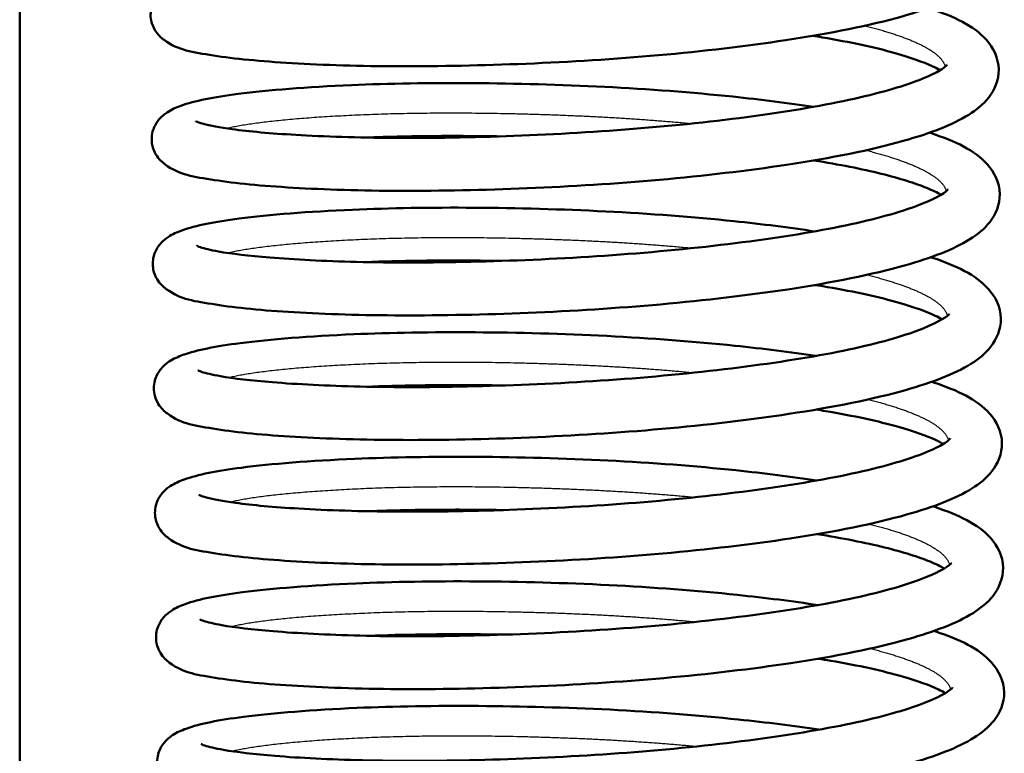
# Model space of a CAD drawing. Header units: millimetres. Extents: x 155 to 950, y -844 to 1327.
# Tile 11 of 56: x 306 to 325, y 112 to 126. Entities that reach past the tile are written whole.
import ezdxf

# ---------------------------------------------------------------- set-up
doc = ezdxf.new("R2010")
doc.units = ezdxf.units.MM
doc.header["$LTSCALE"] = 0.75
doc.layers.add('Visible', color=7, linetype='Continuous', lineweight=50)
doc.layers.add('Visible Narrow', color=7, linetype='Continuous', lineweight=25)

msp = doc.modelspace()

# ---------------------------------------------------------------- linework, layer by layer
at = {"layer": 'Visible'}
msp.add_line((306.063, 83.194, 27.422), (306.063, 192.994, 27.422), dxfattribs=at)
for points, knots in [([(323.198, 128.329, 22.333), (323.209, 128.326, 22.351), (323.22, 128.322, 22.368), (323.69, 128.161, 23.128), (324.037, 128.006, 23.951), (324.416, 127.587, 25.163), (324.518, 127.387, 25.568), (324.524, 126.97, 26.326), (324.442, 126.78, 26.698), (324.228, 126.507, 27.432), (324.1, 126.406, 27.795), (323.643, 126.121, 28.917), (323.235, 125.967, 29.664), (322.121, 125.65, 31.09), (321.363, 125.497, 31.76), (319.782, 125.259, 32.69), (318.96, 125.162, 33.003), (317.304, 125.014, 33.332), (316.449, 124.961, 33.361), (314.8, 124.893, 33.146), (313.984, 124.876, 32.901), (312.492, 124.88, 32.174), (311.797, 124.902, 31.683), (310.611, 124.972, 30.519), (310.108, 125.02, 29.833), (309.317, 125.146, 28.331), (309.064, 125.174, 27.479), (308.731, 125.418, 26.511), (308.668, 125.476, 26.346), (308.584, 125.614, 26.103), (308.558, 125.677, 26.016), (308.525, 125.839, 25.817), (308.533, 125.942, 25.705), (308.587, 126.108, 25.481), (308.628, 126.174, 25.368), (308.721, 126.285, 25.11), (308.774, 126.325, 24.961), (308.91, 126.416, 24.546), (308.993, 126.451, 24.274), (309.347, 126.579, 23.216), (309.7, 126.647, 22.441), (310.728, 126.78, 20.91), (311.466, 126.838, 20.165), (313.004, 126.905, 19.137), (313.789, 126.918, 18.78), (315.404, 126.906, 18.346), (316.254, 126.884, 18.261), (317.91, 126.8, 18.364), (318.737, 126.737, 18.553), (320.037, 126.602, 19.079), (320.551, 126.537, 19.36), (321.026, 126.465, 19.691)], [78.042319, 78.042319, 78.042319, 78.042319, 78.048605, 78.048605, 78.314699, 78.314699, 78.449731, 78.449731, 78.574273, 78.574273, 78.693118, 78.693118, 78.947601, 78.947601, 79.244215, 79.244215, 79.502449, 79.502449, 79.75277, 79.75277, 80.001737, 80.001737, 80.250668, 80.250668, 80.500436, 80.500436, 80.761403, 80.761403, 80.816141, 80.816141, 80.848873, 80.848873, 80.893592, 80.893592, 80.934026, 80.934026, 80.982378, 80.982378, 81.067998, 81.067998, 81.319376, 81.319376, 81.622813, 81.622813, 81.874723, 81.874723, 82.124506, 82.124506, 82.373092, 82.373092, 82.547261, 82.547261, 82.547261, 82.547261]), ([(323.219, 125.977, 22.005), (323.23, 125.974, 22.023), (323.241, 125.97, 22.04), (323.71, 125.809, 22.8), (324.058, 125.654, 23.623), (324.436, 125.235, 24.835), (324.539, 125.035, 25.24), (324.545, 124.618, 25.998), (324.463, 124.428, 26.37), (324.249, 124.155, 27.104), (324.121, 124.054, 27.467), (323.663, 123.769, 28.589), (323.256, 123.615, 29.336), (322.141, 123.298, 30.762), (321.383, 123.145, 31.432), (319.803, 122.907, 32.362), (318.981, 122.81, 32.675), (317.324, 122.662, 33.004), (316.469, 122.609, 33.033), (314.821, 122.54, 32.818), (314.005, 122.524, 32.573), (312.513, 122.528, 31.846), (311.817, 122.55, 31.355), (310.632, 122.62, 30.191), (310.129, 122.668, 29.505), (309.337, 122.794, 28.003), (309.084, 122.822, 27.151), (308.752, 123.066, 26.183), (308.688, 123.123, 26.018), (308.604, 123.262, 25.775), (308.578, 123.325, 25.688), (308.546, 123.486, 25.489), (308.553, 123.59, 25.376), (308.608, 123.756, 25.153), (308.649, 123.822, 25.04), (308.742, 123.932, 24.782), (308.794, 123.973, 24.633), (308.931, 124.064, 24.218), (309.013, 124.099, 23.946), (309.368, 124.227, 22.888), (309.72, 124.295, 22.113), (310.749, 124.428, 20.582), (311.486, 124.486, 19.837), (313.024, 124.553, 18.809), (313.809, 124.565, 18.452), (315.424, 124.554, 18.018), (316.275, 124.531, 17.933), (317.93, 124.448, 18.036), (318.757, 124.385, 18.225), (320.057, 124.249, 18.751), (320.57, 124.185, 19.032), (321.045, 124.113, 19.362)], [82.870624, 82.870624, 82.870624, 82.870624, 82.87691, 82.87691, 83.143005, 83.143005, 83.278037, 83.278037, 83.402578, 83.402578, 83.521423, 83.521423, 83.775906, 83.775906, 84.072521, 84.072521, 84.330755, 84.330755, 84.581076, 84.581076, 84.830042, 84.830042, 85.078974, 85.078974, 85.328741, 85.328741, 85.589708, 85.589708, 85.644446, 85.644446, 85.677178, 85.677178, 85.721898, 85.721898, 85.762331, 85.762331, 85.810684, 85.810684, 85.896304, 85.896304, 86.147681, 86.147681, 86.451119, 86.451119, 86.703028, 86.703028, 86.952811, 86.952811, 87.201397, 87.201397, 87.375392, 87.375392, 87.375392, 87.375392]), ([(323.433, 124.803, 23.41), (323.392, 124.827, 23.235), (323.343, 124.853, 23.063), (323.116, 124.959, 22.397), (322.878, 125.045, 21.92), (322.212, 125.233, 20.907), (321.74, 125.335, 20.387), (321.151, 125.434, 19.901), (321.092, 125.443, 19.855), (321.033, 125.453, 19.809)], [31.6274768, 31.6274768, 31.6274768, 31.6274768, 31.6814271, 31.6814271, 31.8410339, 31.8410339, 32.0493537, 32.0493537, 32.0718959, 32.0718959, 32.0718959, 32.0718959]), ([(309.385, 123.839, 26.661), (309.385, 123.839, 26.733), (309.388, 123.838, 26.805), (309.41, 123.828, 27.161), (309.461, 123.809, 27.443), (309.65, 123.758, 28.207), (309.839, 123.722, 28.682), (310.391, 123.647, 29.724), (310.8, 123.61, 30.279), (311.811, 123.551, 31.312), (312.443, 123.529, 31.782), (313.831, 123.521, 32.509), (314.607, 123.534, 32.767), (316.181, 123.594, 33.021), (317.001, 123.641, 33.02), (318.573, 123.772, 32.76), (319.346, 123.857, 32.499), (320.742, 124.053, 31.752), (321.384, 124.165, 31.257), (322.435, 124.408, 30.113), (322.865, 124.541, 29.452), (323.291, 124.722, 28.415), (323.397, 124.779, 28.073), (323.524, 124.862, 27.432), (323.557, 124.893, 27.133), (323.566, 124.904, 26.777), (323.567, 124.905, 26.719), (323.567, 124.905, 26.662)], [29.202968, 29.202968, 29.202968, 29.202968, 29.224581, 29.224581, 29.309946, 29.309946, 29.461389, 29.461389, 29.664354, 29.664354, 29.895197, 29.895197, 30.134252, 30.134252, 30.374046, 30.374046, 30.613916, 30.613916, 30.852624, 30.852624, 31.085547, 31.085547, 31.193292, 31.193292, 31.283141, 31.283141, 31.300384, 31.300384, 31.300384, 31.300384]), ([(323.239, 123.625, 21.677), (323.25, 123.621, 21.695), (323.261, 123.618, 21.712), (323.731, 123.457, 22.472), (324.078, 123.302, 23.295), (324.457, 122.882, 24.507), (324.559, 122.683, 24.912), (324.566, 122.266, 25.67), (324.483, 122.075, 26.042), (324.269, 121.803, 26.776), (324.141, 121.702, 27.139), (323.684, 121.417, 28.261), (323.276, 121.263, 29.008), (322.162, 120.946, 30.434), (321.404, 120.793, 31.104), (319.823, 120.555, 32.034), (319.001, 120.458, 32.347), (317.345, 120.31, 32.676), (316.49, 120.257, 32.705), (314.841, 120.188, 32.49), (314.025, 120.172, 32.245), (312.533, 120.176, 31.518), (311.838, 120.198, 31.027), (310.653, 120.268, 29.863), (310.149, 120.316, 29.177), (309.358, 120.442, 27.675), (309.105, 120.47, 26.823), (308.772, 120.714, 25.855), (308.709, 120.771, 25.69), (308.625, 120.91, 25.447), (308.599, 120.973, 25.36), (308.566, 121.134, 25.161), (308.574, 121.238, 25.048), (308.628, 121.403, 24.825), (308.669, 121.469, 24.712), (308.763, 121.58, 24.454), (308.815, 121.621, 24.305), (308.951, 121.712, 23.89), (309.034, 121.747, 23.618), (309.388, 121.874, 22.56), (309.741, 121.943, 21.785), (310.769, 122.076, 20.254), (311.507, 122.134, 19.509), (313.045, 122.2, 18.481), (313.83, 122.213, 18.124), (315.445, 122.202, 17.69), (316.295, 122.179, 17.605), (317.951, 122.096, 17.708), (318.778, 122.033, 17.897), (320.078, 121.897, 18.423), (320.592, 121.833, 18.704), (321.067, 121.76, 19.036)], [87.69893, 87.69893, 87.69893, 87.69893, 87.705215, 87.705215, 87.97131, 87.97131, 88.106342, 88.106342, 88.230884, 88.230884, 88.349729, 88.349729, 88.604212, 88.604212, 88.900826, 88.900826, 89.15906, 89.15906, 89.409381, 89.409381, 89.658347, 89.658347, 89.907279, 89.907279, 90.157047, 90.157047, 90.418014, 90.418014, 90.472752, 90.472752, 90.505484, 90.505484, 90.550203, 90.550203, 90.590636, 90.590636, 90.638989, 90.638989, 90.724609, 90.724609, 90.975987, 90.975987, 91.279424, 91.279424, 91.531334, 91.531334, 91.781117, 91.781117, 92.029703, 92.029703, 92.203875, 92.203875, 92.203875, 92.203875]), ([(315.136, 123.555, 18.112), (314.756, 123.561, 18.187), (314.383, 123.563, 18.291), (313.518, 123.56, 18.607), (313.031, 123.549, 18.849), (312.576, 123.532, 19.139)], [28.0461655, 28.0461655, 28.0461655, 28.0461655, 28.1614472, 28.1614472, 28.3223178, 28.3223178, 28.3223178, 28.3223178]), ([(323.452, 122.452, 23.075), (323.385, 122.491, 22.79), (323.295, 122.536, 22.512), (322.969, 122.669, 21.712), (322.675, 122.762, 21.209), (321.962, 122.939, 20.28), (321.53, 123.024, 19.849), (321.053, 123.1, 19.481)], [26.9771279, 26.9771279, 26.9771279, 26.9771279, 27.0652331, 27.0652331, 27.2392248, 27.2392248, 27.4207188, 27.4207188, 27.4207188, 27.4207188]), ([(309.406, 121.487, 26.332), (309.406, 121.487, 26.335), (309.406, 121.487, 26.338), (309.406, 121.487, 26.573), (309.432, 121.475, 26.807), (309.545, 121.438, 27.436), (309.664, 121.408, 27.829), (310.058, 121.338, 28.795), (310.389, 121.298, 29.353), (311.245, 121.228, 30.439), (311.805, 121.199, 30.958), (313.078, 121.168, 31.823), (313.816, 121.169, 32.166), (315.346, 121.204, 32.598), (316.158, 121.239, 32.691), (317.75, 121.343, 32.615), (318.551, 121.416, 32.444), (320.03, 121.591, 31.864), (320.728, 121.694, 31.448), (321.919, 121.921, 30.432), (322.431, 122.049, 29.822), (323.187, 122.301, 28.504), (323.453, 122.439, 27.777), (323.575, 122.537, 26.801), (323.587, 122.553, 26.567), (323.587, 122.553, 26.334)], [24.552476, 24.552476, 24.552476, 24.552476, 24.553245, 24.553245, 24.623167, 24.623167, 24.74537, 24.74537, 24.936761, 24.936761, 25.160721, 25.160721, 25.39858, 25.39858, 25.637692, 25.637692, 25.877909, 25.877909, 26.117061, 26.117061, 26.352449, 26.352449, 26.579118, 26.579118, 26.649036, 26.649036, 26.649036, 26.649036]), ([(323.26, 121.273, 21.349), (323.271, 121.269, 21.366), (323.282, 121.266, 21.384), (323.751, 121.105, 22.144), (324.099, 120.95, 22.967), (324.477, 120.53, 24.179), (324.58, 120.331, 24.584), (324.586, 119.914, 25.342), (324.504, 119.723, 25.714), (324.29, 119.451, 26.448), (324.162, 119.35, 26.811), (323.704, 119.065, 27.933), (323.297, 118.91, 28.68), (322.182, 118.594, 30.106), (321.424, 118.441, 30.776), (319.844, 118.202, 31.706), (319.022, 118.105, 32.019), (317.365, 117.957, 32.348), (316.511, 117.904, 32.377), (314.862, 117.836, 32.162), (314.046, 117.819, 31.917), (312.554, 117.824, 31.19), (311.858, 117.846, 30.699), (310.673, 117.915, 29.535), (310.17, 117.964, 28.849), (309.378, 118.09, 27.347), (309.125, 118.118, 26.495), (308.793, 118.361, 25.527), (308.729, 118.419, 25.362), (308.646, 118.558, 25.119), (308.619, 118.621, 25.032), (308.587, 118.782, 24.833), (308.594, 118.886, 24.72), (308.649, 119.051, 24.497), (308.69, 119.117, 24.384), (308.783, 119.228, 24.126), (308.835, 119.269, 23.977), (308.972, 119.359, 23.562), (309.054, 119.394, 23.29), (309.409, 119.522, 22.232), (309.761, 119.591, 21.457), (310.79, 119.724, 19.926), (311.527, 119.781, 19.181), (313.065, 119.848, 18.153), (313.85, 119.861, 17.796), (315.465, 119.85, 17.362), (316.316, 119.827, 17.277), (317.972, 119.744, 17.38), (318.798, 119.681, 17.569), (320.098, 119.545, 18.095), (320.613, 119.481, 18.376), (321.088, 119.408, 18.707)], [92.527235, 92.527235, 92.527235, 92.527235, 92.533521, 92.533521, 92.799616, 92.799616, 92.934648, 92.934648, 93.059189, 93.059189, 93.178034, 93.178034, 93.432517, 93.432517, 93.729131, 93.729131, 93.987365, 93.987365, 94.237687, 94.237687, 94.486653, 94.486653, 94.735585, 94.735585, 94.985352, 94.985352, 95.246319, 95.246319, 95.301057, 95.301057, 95.333789, 95.333789, 95.378509, 95.378509, 95.418942, 95.418942, 95.467295, 95.467295, 95.552915, 95.552915, 95.804292, 95.804292, 96.107729, 96.107729, 96.359639, 96.359639, 96.609422, 96.609422, 96.858008, 96.858008, 97.032177, 97.032177, 97.032177, 97.032177]), ([(315.161, 121.203, 17.783), (315.006, 121.205, 17.813), (314.851, 121.207, 17.849), (313.955, 121.215, 18.085), (313.234, 121.205, 18.402), (312.586, 121.18, 18.817)], [23.3947411, 23.3947411, 23.3947411, 23.3947411, 23.4421043, 23.4421043, 23.6727455, 23.6727455, 23.6727455, 23.6727455]), ([(323.472, 120.1, 22.746), (323.435, 120.121, 22.589), (323.392, 120.145, 22.435), (323.178, 120.246, 21.79), (322.947, 120.331, 21.316), (322.296, 120.518, 20.306), (321.833, 120.62, 19.783), (321.232, 120.723, 19.278), (321.154, 120.736, 19.215), (321.074, 120.748, 19.153)], [22.3263629, 22.3263629, 22.3263629, 22.3263629, 22.374872, 22.374872, 22.5324583, 22.5324583, 22.739719, 22.739719, 22.7699953, 22.7699953, 22.7699953, 22.7699953]), ([(309.426, 119.135, 26.004), (309.426, 119.135, 26.011), (309.426, 119.135, 26.018), (309.428, 119.134, 26.26), (309.454, 119.122, 26.497), (309.572, 119.084, 27.133), (309.694, 119.054, 27.53), (310.097, 118.983, 28.502), (310.434, 118.943, 29.062), (311.3, 118.874, 30.147), (311.865, 118.845, 30.663), (313.146, 118.815, 31.52), (313.887, 118.817, 31.858), (315.42, 118.854, 32.279), (316.233, 118.889, 32.366), (317.825, 118.995, 32.278), (318.624, 119.069, 32.102), (320.098, 119.245, 31.511), (320.793, 119.349, 31.09), (321.976, 119.577, 30.065), (322.483, 119.706, 29.451), (323.227, 119.958, 28.128), (323.486, 120.096, 27.4), (323.597, 120.187, 26.44), (323.608, 120.201, 26.223), (323.608, 120.201, 26.006)], [19.902346, 19.902346, 19.902346, 19.902346, 19.904333, 19.904333, 19.975121, 19.975121, 20.098811, 20.098811, 20.291421, 20.291421, 20.515881, 20.515881, 20.753837, 20.753837, 20.993002, 20.993002, 21.2332, 21.2332, 21.472332, 21.472332, 21.707587, 21.707587, 21.933885, 21.933885, 21.998831, 21.998831, 21.998831, 21.998831]), ([(323.28, 118.921, 21.021), (323.291, 118.917, 21.038), (323.302, 118.913, 21.056), (323.772, 118.753, 21.816), (324.119, 118.598, 22.639), (324.498, 118.178, 23.851), (324.6, 117.979, 24.256), (324.607, 117.562, 25.014), (324.524, 117.371, 25.386), (324.31, 117.099, 26.12), (324.182, 116.997, 26.483), (323.725, 116.712, 27.605), (323.317, 116.558, 28.352), (322.203, 116.241, 29.778), (321.445, 116.089, 30.448), (319.864, 115.85, 31.378), (319.042, 115.753, 31.691), (317.386, 115.605, 32.02), (316.531, 115.552, 32.049), (314.882, 115.484, 31.834), (314.066, 115.467, 31.589), (312.574, 115.471, 30.862), (311.879, 115.494, 30.371), (310.694, 115.563, 29.207), (310.19, 115.612, 28.521), (309.399, 115.737, 27.019), (309.146, 115.766, 26.167), (308.814, 116.009, 25.199), (308.75, 116.067, 25.034), (308.666, 116.206, 24.791), (308.64, 116.269, 24.704), (308.608, 116.43, 24.505), (308.615, 116.533, 24.392), (308.669, 116.699, 24.169), (308.71, 116.765, 24.056), (308.804, 116.876, 23.798), (308.856, 116.917, 23.649), (308.992, 117.007, 23.234), (309.075, 117.042, 22.962), (309.429, 117.17, 21.904), (309.782, 117.238, 21.129), (310.81, 117.372, 19.598), (311.548, 117.429, 18.853), (313.086, 117.496, 17.825), (313.871, 117.509, 17.468), (315.486, 117.498, 17.034), (316.336, 117.475, 16.949), (317.992, 117.392, 17.052), (318.819, 117.329, 17.241), (320.118, 117.193, 17.767), (320.632, 117.129, 18.048), (321.107, 117.056, 18.378)], [97.355541, 97.355541, 97.355541, 97.355541, 97.361826, 97.361826, 97.627921, 97.627921, 97.762953, 97.762953, 97.887495, 97.887495, 98.006339, 98.006339, 98.260823, 98.260823, 98.557437, 98.557437, 98.815671, 98.815671, 99.065992, 99.065992, 99.314958, 99.314958, 99.56389, 99.56389, 99.813657, 99.813657, 100.074625, 100.074625, 100.129363, 100.129363, 100.162095, 100.162095, 100.206814, 100.206814, 100.247247, 100.247247, 100.2956, 100.2956, 100.38122, 100.38122, 100.632598, 100.632598, 100.936035, 100.936035, 101.187944, 101.187944, 101.437727, 101.437727, 101.686314, 101.686314, 101.860308, 101.860308, 101.860308, 101.860308]), ([(315.182, 118.851, 17.455), (314.998, 118.854, 17.491), (314.817, 118.856, 17.533), (313.924, 118.862, 17.78), (313.231, 118.852, 18.089), (312.607, 118.828, 18.489)], [18.7446682, 18.7446682, 18.7446682, 18.7446682, 18.8003986, 18.8003986, 19.0226222, 19.0226222, 19.0226222, 19.0226222]), ([(323.494, 117.746, 22.426), (323.454, 117.77, 22.251), (323.405, 117.797, 22.079), (323.178, 117.902, 21.413), (322.939, 117.988, 20.936), (322.273, 118.176, 19.923), (321.802, 118.278, 19.403), (321.212, 118.377, 18.917), (321.154, 118.387, 18.871), (321.095, 118.396, 18.825)], [17.6754807, 17.6754807, 17.6754807, 17.6754807, 17.7294299, 17.7294299, 17.8890363, 17.8890363, 18.0973559, 18.0973559, 18.1198999, 18.1198999, 18.1198999, 18.1198999]), ([(309.447, 116.783, 25.676), (309.447, 116.783, 25.749), (309.449, 116.782, 25.821), (309.472, 116.771, 26.177), (309.523, 116.753, 26.458), (309.712, 116.702, 27.223), (309.901, 116.665, 27.698), (310.453, 116.591, 28.74), (310.862, 116.554, 29.295), (311.872, 116.494, 30.328), (312.505, 116.473, 30.798), (313.892, 116.465, 31.525), (314.668, 116.478, 31.783), (316.243, 116.538, 32.037), (317.062, 116.584, 32.036), (318.634, 116.716, 31.776), (319.408, 116.801, 31.515), (320.804, 116.996, 30.768), (321.445, 117.109, 30.273), (322.496, 117.351, 29.129), (322.927, 117.484, 28.468), (323.352, 117.666, 27.431), (323.459, 117.722, 27.089), (323.586, 117.805, 26.448), (323.618, 117.837, 26.149), (323.628, 117.848, 25.793), (323.628, 117.849, 25.735), (323.628, 117.849, 25.678)], [15.250972, 15.250972, 15.250972, 15.250972, 15.272583, 15.272583, 15.357946, 15.357946, 15.509388, 15.509388, 15.712351, 15.712351, 15.943194, 15.943194, 16.182249, 16.182249, 16.422043, 16.422043, 16.661913, 16.661913, 16.900621, 16.900621, 17.133544, 17.133544, 17.24129, 17.24129, 17.33114, 17.33114, 17.348388, 17.348388, 17.348388, 17.348388]), ([(323.301, 116.569, 20.693), (323.312, 116.565, 20.71), (323.323, 116.561, 20.728), (323.792, 116.401, 21.488), (324.14, 116.245, 22.311), (324.518, 115.826, 23.523), (324.621, 115.627, 23.928), (324.627, 115.21, 24.686), (324.545, 115.019, 25.058), (324.331, 114.747, 25.792), (324.203, 114.645, 26.155), (323.745, 114.36, 27.277), (323.338, 114.206, 28.024), (322.224, 113.889, 29.45), (321.465, 113.737, 30.12), (319.885, 113.498, 31.05), (319.063, 113.401, 31.363), (317.406, 113.253, 31.692), (316.552, 113.2, 31.721), (314.903, 113.132, 31.506), (314.087, 113.115, 31.261), (312.595, 113.119, 30.534), (311.899, 113.142, 30.043), (310.714, 113.211, 28.879), (310.211, 113.259, 28.193), (309.419, 113.385, 26.691), (309.166, 113.414, 25.839), (308.834, 113.657, 24.871), (308.77, 113.715, 24.706), (308.687, 113.854, 24.463), (308.66, 113.917, 24.376), (308.628, 114.078, 24.177), (308.635, 114.181, 24.064), (308.69, 114.347, 23.841), (308.731, 114.413, 23.728), (308.824, 114.524, 23.47), (308.876, 114.565, 23.321), (309.013, 114.655, 22.906), (309.095, 114.69, 22.634), (309.45, 114.818, 21.576), (309.802, 114.886, 20.801), (310.831, 115.019, 19.27), (311.568, 115.077, 18.525), (313.106, 115.144, 17.497), (313.891, 115.157, 17.14), (315.506, 115.146, 16.706), (316.357, 115.123, 16.621), (318.013, 115.04, 16.724), (318.84, 114.977, 16.913), (320.139, 114.841, 17.439), (320.654, 114.776, 17.72), (321.129, 114.704, 18.051)], [102.183846, 102.183846, 102.183846, 102.183846, 102.190132, 102.190132, 102.456226, 102.456226, 102.591258, 102.591258, 102.7158, 102.7158, 102.834645, 102.834645, 103.089128, 103.089128, 103.385742, 103.385742, 103.643976, 103.643976, 103.894297, 103.894297, 104.143264, 104.143264, 104.392195, 104.392195, 104.641963, 104.641963, 104.90293, 104.90293, 104.957668, 104.957668, 104.9904, 104.9904, 105.035119, 105.035119, 105.075553, 105.075553, 105.123905, 105.123905, 105.209525, 105.209525, 105.460903, 105.460903, 105.76434, 105.76434, 106.01625, 106.01625, 106.266033, 106.266033, 106.514619, 106.514619, 106.688791, 106.688791, 106.688791, 106.688791]), ([(315.197, 116.498, 17.128), (314.818, 116.505, 17.203), (314.444, 116.507, 17.307), (313.58, 116.503, 17.623), (313.092, 116.493, 17.865), (312.638, 116.476, 18.155)], [14.0941694, 14.0941694, 14.0941694, 14.0941694, 14.2094401, 14.2094401, 14.3703219, 14.3703219, 14.3703219, 14.3703219]), ([(323.514, 115.395, 22.091), (323.447, 115.434, 21.806), (323.356, 115.479, 21.528), (323.03, 115.613, 20.728), (322.737, 115.706, 20.225), (322.023, 115.883, 19.296), (321.591, 115.968, 18.865), (321.115, 116.044, 18.497)], [13.0251313, 13.0251313, 13.0251313, 13.0251313, 13.1132301, 13.1132301, 13.2872196, 13.2872196, 13.4687227, 13.4687227, 13.4687227, 13.4687227]), ([(309.467, 114.431, 25.348), (309.467, 114.431, 25.351), (309.467, 114.431, 25.354), (309.468, 114.43, 25.589), (309.493, 114.418, 25.823), (309.607, 114.381, 26.452), (309.725, 114.352, 26.845), (310.12, 114.282, 27.811), (310.451, 114.242, 28.369), (311.306, 114.172, 29.455), (311.867, 114.143, 29.974), (313.139, 114.111, 30.839), (313.877, 114.112, 31.182), (315.407, 114.148, 31.614), (316.219, 114.182, 31.707), (317.812, 114.286, 31.631), (318.613, 114.359, 31.46), (320.091, 114.534, 30.88), (320.789, 114.637, 30.465), (321.98, 114.865, 29.448), (322.493, 114.993, 28.838), (323.249, 115.245, 27.52), (323.514, 115.383, 26.793), (323.636, 115.481, 25.817), (323.649, 115.497, 25.583), (323.649, 115.497, 25.35)], [10.60048, 10.60048, 10.60048, 10.60048, 10.601244, 10.601244, 10.671162, 10.671162, 10.793359, 10.793359, 10.984745, 10.984745, 11.208703, 11.208703, 11.446561, 11.446561, 11.685673, 11.685673, 11.925891, 11.925891, 12.165043, 12.165043, 12.400431, 12.400431, 12.627102, 12.627102, 12.69704, 12.69704, 12.69704, 12.69704]), ([(323.321, 114.217, 20.365), (323.332, 114.213, 20.382), (323.343, 114.209, 20.4), (323.813, 114.048, 21.16), (324.16, 113.893, 21.983), (324.539, 113.474, 23.195), (324.641, 113.274, 23.6), (324.648, 112.857, 24.358), (324.565, 112.667, 24.73), (324.351, 112.395, 25.464), (324.223, 112.293, 25.827), (323.766, 112.008, 26.949), (323.358, 111.854, 27.696), (322.244, 111.537, 29.122), (321.486, 111.384, 29.792), (319.905, 111.146, 30.722), (319.083, 111.049, 31.035), (317.427, 110.901, 31.364), (316.572, 110.848, 31.393), (314.923, 110.78, 31.178), (314.107, 110.763, 30.933), (312.615, 110.767, 30.206), (311.92, 110.789, 29.715), (310.735, 110.859, 28.551), (310.231, 110.907, 27.865), (309.44, 111.033, 26.363), (309.187, 111.061, 25.511), (308.855, 111.305, 24.543), (308.791, 111.363, 24.378), (308.707, 111.502, 24.135), (308.681, 111.564, 24.048), (308.649, 111.726, 23.849), (308.656, 111.829, 23.736), (308.71, 111.995, 23.513), (308.751, 112.061, 23.4), (308.845, 112.172, 23.142), (308.897, 112.213, 22.993), (309.033, 112.303, 22.578), (309.116, 112.338, 22.306), (309.47, 112.466, 21.248), (309.823, 112.534, 20.473), (310.851, 112.667, 18.942), (311.589, 112.725, 18.197), (313.127, 112.792, 17.169), (313.912, 112.805, 16.812), (315.527, 112.793, 16.378), (316.377, 112.771, 16.293), (318.033, 112.688, 16.396), (318.86, 112.624, 16.585), (320.16, 112.489, 17.111), (320.674, 112.424, 17.392), (321.149, 112.352, 17.723)], [107.012151, 107.012151, 107.012151, 107.012151, 107.018437, 107.018437, 107.284532, 107.284532, 107.419564, 107.419564, 107.544106, 107.544106, 107.66295, 107.66295, 107.917433, 107.917433, 108.214048, 108.214048, 108.472282, 108.472282, 108.722603, 108.722603, 108.971569, 108.971569, 109.220501, 109.220501, 109.470268, 109.470268, 109.731235, 109.731235, 109.785973, 109.785973, 109.818705, 109.818705, 109.863425, 109.863425, 109.903858, 109.903858, 109.952211, 109.952211, 110.037831, 110.037831, 110.289208, 110.289208, 110.592646, 110.592646, 110.844555, 110.844555, 111.094338, 111.094338, 111.342924, 111.342924, 111.517094, 111.517094, 111.517094, 111.517094]), ([(315.223, 114.146, 16.799), (315.067, 114.149, 16.829), (314.913, 114.151, 16.864), (314.017, 114.158, 17.101), (313.296, 114.148, 17.418), (312.648, 114.124, 17.833)], [9.4427448, 9.4427448, 9.4427448, 9.4427448, 9.4900701, 9.4900701, 9.7207493, 9.7207493, 9.7207493, 9.7207493]), ([(323.534, 113.043, 21.762), (323.497, 113.065, 21.606), (323.453, 113.088, 21.451), (323.24, 113.19, 20.806), (323.008, 113.275, 20.333), (322.358, 113.461, 19.322), (321.894, 113.564, 18.799), (321.294, 113.666, 18.294), (321.216, 113.679, 18.231), (321.136, 113.692, 18.169)], [8.3743205, 8.3743205, 8.3743205, 8.3743205, 8.4228548, 8.4228548, 8.5804319, 8.5804319, 8.7876878, 8.7876878, 8.817999, 8.817999, 8.817999, 8.817999]), ([(309.488, 112.079, 25.02), (309.488, 112.079, 25.026), (309.488, 112.079, 25.031), (309.489, 112.078, 25.271), (309.515, 112.066, 25.507), (309.631, 112.028, 26.141), (309.752, 111.998, 26.537), (310.153, 111.928, 27.506), (310.487, 111.888, 28.066), (311.35, 111.818, 29.151), (311.914, 111.789, 29.668), (313.192, 111.759, 30.528), (313.932, 111.76, 30.868), (315.464, 111.797, 31.292), (316.276, 111.832, 31.381), (317.869, 111.937, 31.297), (318.669, 112.011, 31.123), (320.144, 112.187, 30.535), (320.84, 112.29, 30.116), (322.025, 112.518, 29.094), (322.535, 112.647, 28.481), (323.283, 112.899, 27.16), (323.544, 113.036, 26.432), (323.658, 113.13, 25.467), (323.669, 113.145, 25.245), (323.669, 113.145, 25.022)], [5.950359, 5.950359, 5.950359, 5.950359, 5.951943, 5.951943, 6.022445, 6.022445, 6.145644, 6.145644, 6.337855, 6.337855, 6.562152, 6.562152, 6.800076, 6.800076, 7.039224, 7.039224, 7.279429, 7.279429, 7.518567, 7.518567, 7.753866, 7.753866, 7.980288, 7.980288, 8.046847, 8.046847, 8.046847, 8.046847])]:
    msp.add_open_spline(points, degree=3, knots=knots, dxfattribs=at)
at = {"layer": 'Visible Narrow'}
for points, weights, knots in [([(322.016, 125.644, 21.367), (322.843, 125.436, 22.386), (323.233, 125.195, 23.632), (323.487, 125.039, 24.446), (323.533, 124.872, 25.296)], [0.976417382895, 0.970863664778, 1, 0.980781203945, 0.976655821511], [-0.285813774, -0.285813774, -0.285813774, -0.283333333, -0.283333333, -0.281697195, -0.281697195, -0.281697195]), ([(309.96, 123.707, 23.13), (310.708, 123.887, 21.034), (312.535, 123.965, 19.751), (314.397, 124.044, 18.442), (316.672, 123.94, 18.465), (317.735, 123.892, 18.476), (318.746, 123.797, 18.798)], [0.998229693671, 0.951958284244, 1, 0.951056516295, 1, 0.976509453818, 0.975567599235], [-0.25825656, -0.25825656, -0.25825656, -0.25416667, -0.25416667, -0.25, -0.25, -0.2480002, -0.2480002, -0.2480002]), ([(322.037, 123.292, 21.039), (322.863, 123.084, 22.058), (323.253, 122.843, 23.304), (323.508, 122.686, 24.119), (323.553, 122.52, 24.97)], [0.976417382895, 0.970863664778, 1, 0.980763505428, 0.976648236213], [-0.244147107, -0.244147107, -0.244147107, -0.241666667, -0.241666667, -0.240029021, -0.240029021, -0.240029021]), ([(309.98, 121.354, 22.802), (310.729, 121.535, 20.706), (312.555, 121.613, 19.423), (314.417, 121.691, 18.114), (316.692, 121.588, 18.137), (317.756, 121.54, 18.148), (318.766, 121.445, 18.47)], [0.99822881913, 0.951958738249, 1, 0.951056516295, 1, 0.976506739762, 0.975567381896], [-0.21658986, -0.21658986, -0.21658986, -0.2125, -0.2125, -0.20833333, -0.20833333, -0.2063333, -0.2063333, -0.2063333]), ([(322.057, 120.94, 20.711), (322.884, 120.732, 21.73), (323.274, 120.491, 22.976), (323.529, 120.334, 23.791), (323.574, 120.168, 24.642)], [0.976417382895, 0.970863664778, 1, 0.98076273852, 0.976647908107], [-0.20248044, -0.20248044, -0.20248044, -0.2, -0.2, -0.19836229, -0.19836229, -0.19836229]), ([(310.001, 119.002, 22.474), (310.749, 119.183, 20.378), (312.576, 119.26, 19.095), (314.438, 119.339, 17.786), (316.713, 119.236, 17.809), (317.776, 119.188, 17.82), (318.787, 119.093, 18.142)], [0.998230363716, 0.951957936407, 1, 0.951056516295, 1, 0.976507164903, 0.975567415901], [-0.17492326, -0.17492326, -0.17492326, -0.17083333, -0.17083333, -0.16666667, -0.16666667, -0.16466667, -0.16466667, -0.16466667]), ([(322.078, 118.588, 20.383), (322.904, 118.379, 21.402), (323.294, 118.139, 22.648), (323.549, 117.982, 23.462), (323.594, 117.816, 24.312)], [0.976417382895, 0.970863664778, 1, 0.980781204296, 0.976655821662], [-0.160813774, -0.160813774, -0.160813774, -0.158333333, -0.158333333, -0.156697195, -0.156697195, -0.156697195]), ([(310.021, 116.65, 22.146), (310.77, 116.831, 20.05), (312.596, 116.908, 18.767), (314.459, 116.987, 17.458), (316.733, 116.884, 17.481), (317.797, 116.836, 17.492), (318.807, 116.741, 17.814)], [0.998229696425, 0.951958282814, 1, 0.951056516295, 1, 0.976509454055, 0.975567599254], [-0.13325656, -0.13325656, -0.13325656, -0.12916667, -0.12916667, -0.125, -0.125, -0.1230002, -0.1230002, -0.1230002]), ([(322.098, 116.235, 20.055), (322.925, 116.027, 21.074), (323.315, 115.787, 22.32), (323.57, 115.63, 23.135), (323.615, 115.464, 23.986)], [0.976417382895, 0.970863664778, 1, 0.980763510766, 0.976648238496], [-0.119147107, -0.119147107, -0.119147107, -0.116666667, -0.116666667, -0.115029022, -0.115029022, -0.115029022]), ([(310.042, 114.298, 21.818), (310.79, 114.479, 19.722), (312.617, 114.556, 18.439), (314.479, 114.635, 17.13), (316.754, 114.532, 17.153), (317.818, 114.483, 17.164), (318.828, 114.388, 17.486)], [0.998228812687, 0.951958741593, 1, 0.951056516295, 1, 0.976506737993, 0.975567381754], [-0.09158986, -0.09158986, -0.09158986, -0.0875, -0.0875, -0.08333333, -0.08333333, -0.0813333, -0.0813333, -0.0813333]), ([(322.119, 113.883, 19.727), (322.946, 113.675, 20.746), (323.335, 113.435, 21.992), (323.59, 113.278, 22.807), (323.635, 113.111, 23.658)], [0.976417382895, 0.970863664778, 1, 0.980762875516, 0.976647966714], [-0.07748044, -0.07748044, -0.07748044, -0.075, -0.075, -0.073362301, -0.073362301, -0.073362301]), ([(310.062, 111.946, 21.49), (310.811, 112.127, 19.394), (312.637, 112.204, 18.111), (314.5, 112.283, 16.802), (316.775, 112.18, 16.825), (317.838, 112.131, 16.836), (318.849, 112.036, 17.158)], [0.998229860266, 0.95195819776, 1, 0.951056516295, 1, 0.976507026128, 0.9755674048], [-0.04992324, -0.04992324, -0.04992324, -0.04583333, -0.04583333, -0.04166667, -0.04166667, -0.03966666, -0.03966666, -0.03966666])]:
    msp.add_rational_spline(points, weights, degree=2, knots=knots, dxfattribs=at)

doc.saveas('drawing.dxf')
